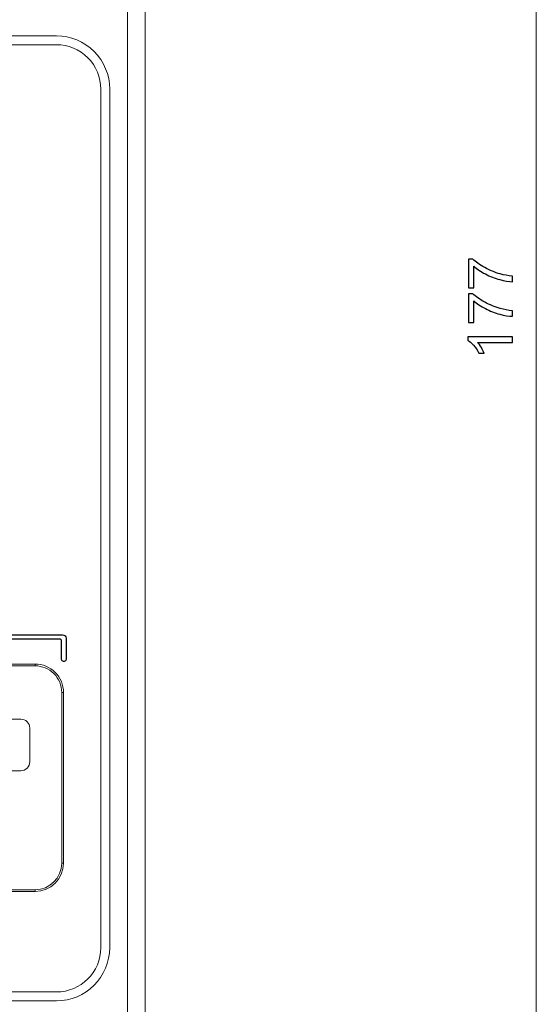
# Model space of a CAD drawing. Header units: millimetres. Extents: x -420 to 420, y -297 to 297.
# Tile 23 of 146: x -212 to -183, y -120 to -64. Entities that reach past the tile are written whole.
import ezdxf

# ---------------------------------------------------------------- set-up
doc = ezdxf.new("R2010")
doc.units = ezdxf.units.MM
doc.header["$MEASUREMENT"] = 0
doc.layers.add('layer 1', color=7, linetype='Continuous')

msp = doc.modelspace()

# ---------------------------------------------------------------- linework, layer by layer
at = {"layer": 'layer 1', "lineweight": 9}
for points in [[(-182.8955, 11.9975), (-182.8955, 11.9975), (-182.8955, -165.0025), (-182.8955, -165.0025)], [(-205.8955, -136.0025), (-205.8955, -136.0025), (-205.8955, 7.9975), (-205.8955, 7.9975)], [(-204.8955, 7.4975), (-204.8955, 7.4975), (-204.8955, -135.5025), (-204.8955, -135.5025)], [(-264.8955, -65.1525), (-264.8955, -65.1525), (-209.8955, -65.1525), (-209.8955, -65.1525)], [(-264.8955, -65.6525), (-264.8955, -65.6525), (-209.8955, -65.6525), (-209.8955, -65.6525)], [(-207.3955, -116.4525), (-207.3955, -116.4525), (-207.3955, -68.1525), (-207.3955, -68.1525)], [(-206.8955, -116.4525), (-206.8955, -116.4525), (-206.8955, -68.1525), (-206.8955, -68.1525)], [(-263.7955, -100.5025), (-263.7955, -100.5025), (-211.0955, -100.5025), (-211.0955, -100.5025)], [(-211.0955, -100.6025), (-211.0955, -100.6025), (-263.7955, -100.6025), (-263.7955, -100.6025)], [(-211.0955, -100.6025), (-211.0955, -100.6025), (-211.0955, -100.5025), (-211.0955, -100.5025)], [(-209.5955, -111.7025), (-209.5955, -111.7025), (-209.5955, -102.1025), (-209.5955, -102.1025)], [(-209.4955, -102.1025), (-209.4955, -102.1025), (-209.5955, -102.1025), (-209.5955, -102.1025)], [(-209.4955, -102.1025), (-209.4955, -102.1025), (-209.4955, -111.7025), (-209.4955, -111.7025)], [(-225.7955, -103.6025), (-225.7955, -103.6025), (-211.8955, -103.6025), (-211.8955, -103.6025)], [(-211.3955, -104.1025), (-211.3955, -104.1025), (-211.3955, -106.0025), (-211.3955, -106.0025)], [(-211.8955, -106.5025), (-211.6193, -106.5025), (-211.3955, -106.2786), (-211.3955, -106.0025)], [(-211.8955, -106.5025), (-211.8955, -106.5025), (-225.7955, -106.5025), (-225.7955, -106.5025)], [(-211.0955, -113.3025), (-210.2118, -113.3025), (-209.4955, -112.5861), (-209.4955, -111.7025)], [(-211.0955, -113.2025), (-210.267, -113.2025), (-209.5955, -112.5309), (-209.5955, -111.7025)], [(-209.4955, -111.7025), (-209.4955, -111.7025), (-209.5955, -111.7025), (-209.5955, -111.7025)], [(-263.7955, -113.2025), (-263.7955, -113.2025), (-211.0955, -113.2025), (-211.0955, -113.2025)], [(-211.0955, -113.3025), (-211.0955, -113.3025), (-263.7955, -113.3025), (-263.7955, -113.3025)], [(-211.0955, -113.3025), (-211.0955, -113.3025), (-211.0955, -113.2025), (-211.0955, -113.2025)], [(-209.8955, -119.4525), (-208.2386, -119.4525), (-206.8955, -118.1093), (-206.8955, -116.4525)], [(-209.8955, -118.9525), (-208.5148, -118.9525), (-207.3955, -117.8332), (-207.3955, -116.4525)], [(-264.8955, -118.9525), (-264.8955, -118.9525), (-209.8955, -118.9525), (-209.8955, -118.9525)], [(-264.8955, -119.4525), (-264.8955, -119.4525), (-209.8955, -119.4525), (-209.8955, -119.4525)]]:
    msp.add_open_spline(points, degree=3, dxfattribs=at)
for points, knots in [([(-206.8955, -68.1525), (-206.8955, -67.3568), (-207.2115, -66.5938), (-207.7741, -66.0312), (-207.7741, -66.0312), (-208.3367, -65.4686), (-209.0998, -65.1525), (-209.8955, -65.1525)], [0, 0, 0, 0, 0.3333333, 0.3333333, 0.3333333, 0.3333333, 1, 1, 1, 1]), ([(-207.3955, -68.1525), (-207.3955, -67.4894), (-207.6589, -66.8536), (-208.1277, -66.3847), (-208.1277, -66.3847), (-208.5965, -65.9159), (-209.2324, -65.6525), (-209.8955, -65.6525)], [0, 0, 0, 0, 0.3333333, 0.3333333, 0.3333333, 0.3333333, 1, 1, 1, 1]), ([(-186.419, -79.3368), (-186.419, -79.3368), (-186.713, -79.3368), (-186.713, -79.3368), (-186.713, -79.3368), (-186.713, -79.3368), (-186.713, -77.7163), (-186.713, -77.7163), (-186.713, -77.7163), (-186.713, -77.7163), (-186.475, -77.7163), (-186.475, -77.7163), (-186.475, -77.7163), (-186.3052, -77.8756), (-186.0795, -78.0342), (-185.7977, -78.1906), (-185.7977, -78.1906), (-185.516, -78.3475), (-185.2261, -78.4682), (-184.928, -78.554), (-184.928, -78.554), (-184.7186, -78.6152), (-184.4882, -78.6549), (-184.2385, -78.6718), (-184.2385, -78.6718), (-184.2385, -78.6718), (-184.2385, -78.9868), (-184.2385, -78.9868), (-184.2385, -78.9868), (-184.4357, -78.9833), (-184.6742, -78.9448), (-184.9537, -78.8707), (-184.9537, -78.8707), (-185.2337, -78.7966), (-185.5032, -78.6911), (-185.7627, -78.5528), (-185.7627, -78.5528), (-186.0223, -78.4146), (-186.2411, -78.2676), (-186.419, -78.1118), (-186.419, -78.1118), (-186.419, -78.1118), (-186.419, -79.3368), (-186.419, -79.3368)], [0, 0, 0, 0, 0.0833333, 0.0833333, 0.0833333, 0.0833333, 0.1666667, 0.1666667, 0.1666667, 0.1666667, 0.25, 0.25, 0.25, 0.25, 0.3333333, 0.3333333, 0.3333333, 0.3333333, 0.4166667, 0.4166667, 0.4166667, 0.4166667, 0.5, 0.5, 0.5, 0.5, 0.5833333, 0.5833333, 0.5833333, 0.5833333, 0.6666667, 0.6666667, 0.6666667, 0.6666667, 0.75, 0.75, 0.75, 0.75, 0.8333333, 0.8333333, 0.8333333, 0.8333333, 1, 1, 1, 1]), ([(-186.419, -81.2834), (-186.419, -81.2834), (-186.713, -81.2834), (-186.713, -81.2834), (-186.713, -81.2834), (-186.713, -81.2834), (-186.713, -79.6629), (-186.713, -79.6629), (-186.713, -79.6629), (-186.713, -79.6629), (-186.475, -79.6629), (-186.475, -79.6629), (-186.475, -79.6629), (-186.3052, -79.8222), (-186.0795, -79.9808), (-185.7977, -80.1372), (-185.7977, -80.1372), (-185.516, -80.2941), (-185.2261, -80.4148), (-184.928, -80.5006), (-184.928, -80.5006), (-184.7186, -80.5618), (-184.4882, -80.6015), (-184.2385, -80.6184), (-184.2385, -80.6184), (-184.2385, -80.6184), (-184.2385, -80.9334), (-184.2385, -80.9334), (-184.2385, -80.9334), (-184.4357, -80.9299), (-184.6742, -80.8914), (-184.9537, -80.8173), (-184.9537, -80.8173), (-185.2337, -80.7432), (-185.5032, -80.6377), (-185.7627, -80.4994), (-185.7627, -80.4994), (-186.0223, -80.3612), (-186.2411, -80.2142), (-186.419, -80.0584), (-186.419, -80.0584), (-186.419, -80.0584), (-186.419, -81.2834), (-186.419, -81.2834)], [0, 0, 0, 0, 0.0833333, 0.0833333, 0.0833333, 0.0833333, 0.1666667, 0.1666667, 0.1666667, 0.1666667, 0.25, 0.25, 0.25, 0.25, 0.3333333, 0.3333333, 0.3333333, 0.3333333, 0.4166667, 0.4166667, 0.4166667, 0.4166667, 0.5, 0.5, 0.5, 0.5, 0.5833333, 0.5833333, 0.5833333, 0.5833333, 0.6666667, 0.6666667, 0.6666667, 0.6666667, 0.75, 0.75, 0.75, 0.75, 0.8333333, 0.8333333, 0.8333333, 0.8333333, 1, 1, 1, 1]), ([(-184.2385, -82.0925), (-184.2385, -82.0925), (-184.2385, -82.4005), (-184.2385, -82.4005), (-184.2385, -82.4005), (-184.2385, -82.4005), (-186.1997, -82.4005), (-186.1997, -82.4005), (-186.1997, -82.4005), (-186.1285, -82.4746), (-186.0579, -82.572), (-185.9873, -82.6922), (-185.9873, -82.6922), (-185.9167, -82.8123), (-185.8637, -82.9208), (-185.8287, -83.0165), (-185.8287, -83.0165), (-185.8287, -83.0165), (-186.1262, -83.0165), (-186.1262, -83.0165), (-186.1262, -83.0165), (-186.2067, -82.8444), (-186.3047, -82.6939), (-186.4202, -82.565), (-186.4202, -82.565), (-186.5351, -82.4361), (-186.6465, -82.3445), (-186.755, -82.2908), (-186.755, -82.2908), (-186.755, -82.2908), (-186.755, -82.0925), (-186.755, -82.0925), (-186.755, -82.0925), (-186.755, -82.0925), (-184.2385, -82.0925), (-184.2385, -82.0925)], [0, 0, 0, 0, 0.1, 0.1, 0.1, 0.1, 0.2, 0.2, 0.2, 0.2, 0.3, 0.3, 0.3, 0.3, 0.4, 0.4, 0.4, 0.4, 0.5, 0.5, 0.5, 0.5, 0.6, 0.6, 0.6, 0.6, 0.7, 0.7, 0.7, 0.7, 0.8, 0.8, 0.8, 0.8, 1, 1, 1, 1]), ([(-209.4955, -102.1025), (-209.4955, -101.6781), (-209.664, -101.2712), (-209.9641, -100.9711), (-209.9641, -100.9711), (-210.2641, -100.6711), (-210.6711, -100.5025), (-211.0955, -100.5025)], [0, 0, 0, 0, 0.3333333, 0.3333333, 0.3333333, 0.3333333, 1, 1, 1, 1]), ([(-209.5955, -102.1025), (-209.5955, -101.7047), (-209.7535, -101.3231), (-210.0348, -101.0418), (-210.0348, -101.0418), (-210.3161, -100.7605), (-210.6976, -100.6025), (-211.0955, -100.6025)], [0, 0, 0, 0, 0.3333333, 0.3333333, 0.3333333, 0.3333333, 1, 1, 1, 1]), ([(-211.3955, -104.1025), (-211.3955, -103.9699), (-211.4481, -103.8427), (-211.5419, -103.7489), (-211.5419, -103.7489), (-211.6357, -103.6552), (-211.7629, -103.6025), (-211.8955, -103.6025)], [0, 0, 0, 0, 0.3333333, 0.3333333, 0.3333333, 0.3333333, 1, 1, 1, 1])]:
    msp.add_open_spline(points, degree=3, knots=knots, dxfattribs=at)
at = {"layer": 'layer 1'}
for points, knots in [([(-186.419, -79.3368), (-186.419, -79.3368), (-186.713, -79.3368), (-186.713, -79.3368), (-186.713, -79.3368), (-186.713, -79.3368), (-186.713, -77.7163), (-186.713, -77.7163), (-186.713, -77.7163), (-186.713, -77.7163), (-186.475, -77.7163), (-186.475, -77.7163), (-186.475, -77.7163), (-186.3052, -77.8756), (-186.0795, -78.0342), (-185.7977, -78.1906), (-185.7977, -78.1906), (-185.516, -78.3475), (-185.2261, -78.4682), (-184.928, -78.554), (-184.928, -78.554), (-184.7186, -78.6152), (-184.4882, -78.6549), (-184.2385, -78.6718), (-184.2385, -78.6718), (-184.2385, -78.6718), (-184.2385, -78.9868), (-184.2385, -78.9868), (-184.2385, -78.9868), (-184.4357, -78.9833), (-184.6742, -78.9448), (-184.9537, -78.8707), (-184.9537, -78.8707), (-185.2337, -78.7966), (-185.5032, -78.6911), (-185.7627, -78.5528), (-185.7627, -78.5528), (-186.0223, -78.4146), (-186.2411, -78.2676), (-186.419, -78.1118), (-186.419, -78.1118), (-186.419, -78.1118), (-186.419, -79.3368), (-186.419, -79.3368)], [0, 0, 0, 0, 0.0833333, 0.0833333, 0.0833333, 0.0833333, 0.1666667, 0.1666667, 0.1666667, 0.1666667, 0.25, 0.25, 0.25, 0.25, 0.3333333, 0.3333333, 0.3333333, 0.3333333, 0.4166667, 0.4166667, 0.4166667, 0.4166667, 0.5, 0.5, 0.5, 0.5, 0.5833333, 0.5833333, 0.5833333, 0.5833333, 0.6666667, 0.6666667, 0.6666667, 0.6666667, 0.75, 0.75, 0.75, 0.75, 0.8333333, 0.8333333, 0.8333333, 0.8333333, 1, 1, 1, 1]), ([(-186.419, -81.2834), (-186.419, -81.2834), (-186.713, -81.2834), (-186.713, -81.2834), (-186.713, -81.2834), (-186.713, -81.2834), (-186.713, -79.6629), (-186.713, -79.6629), (-186.713, -79.6629), (-186.713, -79.6629), (-186.475, -79.6629), (-186.475, -79.6629), (-186.475, -79.6629), (-186.3052, -79.8222), (-186.0795, -79.9808), (-185.7977, -80.1372), (-185.7977, -80.1372), (-185.516, -80.2941), (-185.2261, -80.4148), (-184.928, -80.5006), (-184.928, -80.5006), (-184.7186, -80.5618), (-184.4882, -80.6015), (-184.2385, -80.6184), (-184.2385, -80.6184), (-184.2385, -80.6184), (-184.2385, -80.9334), (-184.2385, -80.9334), (-184.2385, -80.9334), (-184.4357, -80.9299), (-184.6742, -80.8914), (-184.9537, -80.8173), (-184.9537, -80.8173), (-185.2337, -80.7432), (-185.5032, -80.6377), (-185.7627, -80.4994), (-185.7627, -80.4994), (-186.0223, -80.3612), (-186.2411, -80.2142), (-186.419, -80.0584), (-186.419, -80.0584), (-186.419, -80.0584), (-186.419, -81.2834), (-186.419, -81.2834)], [0, 0, 0, 0, 0.0833333, 0.0833333, 0.0833333, 0.0833333, 0.1666667, 0.1666667, 0.1666667, 0.1666667, 0.25, 0.25, 0.25, 0.25, 0.3333333, 0.3333333, 0.3333333, 0.3333333, 0.4166667, 0.4166667, 0.4166667, 0.4166667, 0.5, 0.5, 0.5, 0.5, 0.5833333, 0.5833333, 0.5833333, 0.5833333, 0.6666667, 0.6666667, 0.6666667, 0.6666667, 0.75, 0.75, 0.75, 0.75, 0.8333333, 0.8333333, 0.8333333, 0.8333333, 1, 1, 1, 1]), ([(-184.2385, -82.0925), (-184.2385, -82.0925), (-184.2385, -82.4005), (-184.2385, -82.4005), (-184.2385, -82.4005), (-184.2385, -82.4005), (-186.1997, -82.4005), (-186.1997, -82.4005), (-186.1997, -82.4005), (-186.1285, -82.4746), (-186.0579, -82.572), (-185.9873, -82.6922), (-185.9873, -82.6922), (-185.9167, -82.8123), (-185.8637, -82.9208), (-185.8287, -83.0165), (-185.8287, -83.0165), (-185.8287, -83.0165), (-186.1262, -83.0165), (-186.1262, -83.0165), (-186.1262, -83.0165), (-186.2067, -82.8444), (-186.3047, -82.6939), (-186.4202, -82.565), (-186.4202, -82.565), (-186.5351, -82.4361), (-186.6465, -82.3445), (-186.755, -82.2908), (-186.755, -82.2908), (-186.755, -82.2908), (-186.755, -82.0925), (-186.755, -82.0925), (-186.755, -82.0925), (-186.755, -82.0925), (-184.2385, -82.0925), (-184.2385, -82.0925)], [0, 0, 0, 0, 0.1, 0.1, 0.1, 0.1, 0.2, 0.2, 0.2, 0.2, 0.3, 0.3, 0.3, 0.3, 0.4, 0.4, 0.4, 0.4, 0.5, 0.5, 0.5, 0.5, 0.6, 0.6, 0.6, 0.6, 0.7, 0.7, 0.7, 0.7, 0.8, 0.8, 0.8, 0.8, 1, 1, 1, 1]), ([(-234.3019, -99.1026), (-234.3019, -99.1026), (-209.7022, -99.1026), (-209.7022, -99.1026), (-209.7022, -99.1026), (-209.6757, -99.1026), (-209.6503, -99.1131), (-209.6315, -99.1318), (-209.6315, -99.1318), (-209.6128, -99.1506), (-209.6022, -99.1761), (-209.6022, -99.2026), (-209.6022, -99.2026), (-209.6022, -99.2026), (-209.6022, -100.2526), (-209.6022, -100.2526), (-209.6022, -100.2526), (-209.6022, -100.2791), (-209.5916, -100.3046), (-209.5728, -100.3233), (-209.5728, -100.3233), (-209.5541, -100.3421), (-209.5287, -100.3526), (-209.5022, -100.3526), (-209.5022, -100.3526), (-209.5022, -100.3526), (-209.4522, -100.3526), (-209.4522, -100.3526), (-209.4522, -100.3526), (-209.4257, -100.3526), (-209.4002, -100.342), (-209.3815, -100.3232), (-209.3815, -100.3232), (-209.3627, -100.3045), (-209.3522, -100.2791), (-209.3522, -100.2526), (-209.3522, -100.2526), (-209.3522, -100.2526), (-209.3522, -99.0526), (-209.3522, -99.0526), (-209.3522, -99.0526), (-209.3522, -98.9995), (-209.3734, -98.9486), (-209.4109, -98.9111), (-209.4109, -98.9111), (-209.4485, -98.8736), (-209.4991, -98.8526), (-209.5522, -98.8526), (-209.5522, -98.8526), (-209.5522, -98.8526), (-234.3019, -98.8526), (-234.3019, -98.8526), (-234.3019, -98.8526), (-234.3284, -98.8526), (-234.3539, -98.8632), (-234.3726, -98.882), (-234.3726, -98.882), (-234.3914, -98.9007), (-234.4019, -98.9261), (-234.4019, -98.9526), (-234.4019, -98.9526), (-234.4019, -98.9526), (-234.4019, -99.0026), (-234.4019, -99.0026), (-234.4019, -99.0026), (-234.4019, -99.0291), (-234.3913, -99.0546), (-234.3725, -99.0733), (-234.3725, -99.0733), (-234.3538, -99.0921), (-234.3284, -99.1026), (-234.3019, -99.1026)], [0, 0, 0, 0, 0.0526316, 0.0526316, 0.0526316, 0.0526316, 0.1052632, 0.1052632, 0.1052632, 0.1052632, 0.1578947, 0.1578947, 0.1578947, 0.1578947, 0.2105263, 0.2105263, 0.2105263, 0.2105263, 0.2631579, 0.2631579, 0.2631579, 0.2631579, 0.3157895, 0.3157895, 0.3157895, 0.3157895, 0.3684211, 0.3684211, 0.3684211, 0.3684211, 0.4210526, 0.4210526, 0.4210526, 0.4210526, 0.4736842, 0.4736842, 0.4736842, 0.4736842, 0.5263158, 0.5263158, 0.5263158, 0.5263158, 0.5789474, 0.5789474, 0.5789474, 0.5789474, 0.6315789, 0.6315789, 0.6315789, 0.6315789, 0.6842105, 0.6842105, 0.6842105, 0.6842105, 0.7368421, 0.7368421, 0.7368421, 0.7368421, 0.7894737, 0.7894737, 0.7894737, 0.7894737, 0.8421053, 0.8421053, 0.8421053, 0.8421053, 0.8947368, 0.8947368, 0.8947368, 0.8947368, 1, 1, 1, 1])]:
    msp.add_open_spline(points, degree=3, knots=knots, dxfattribs=at)

doc.saveas('drawing.dxf')
